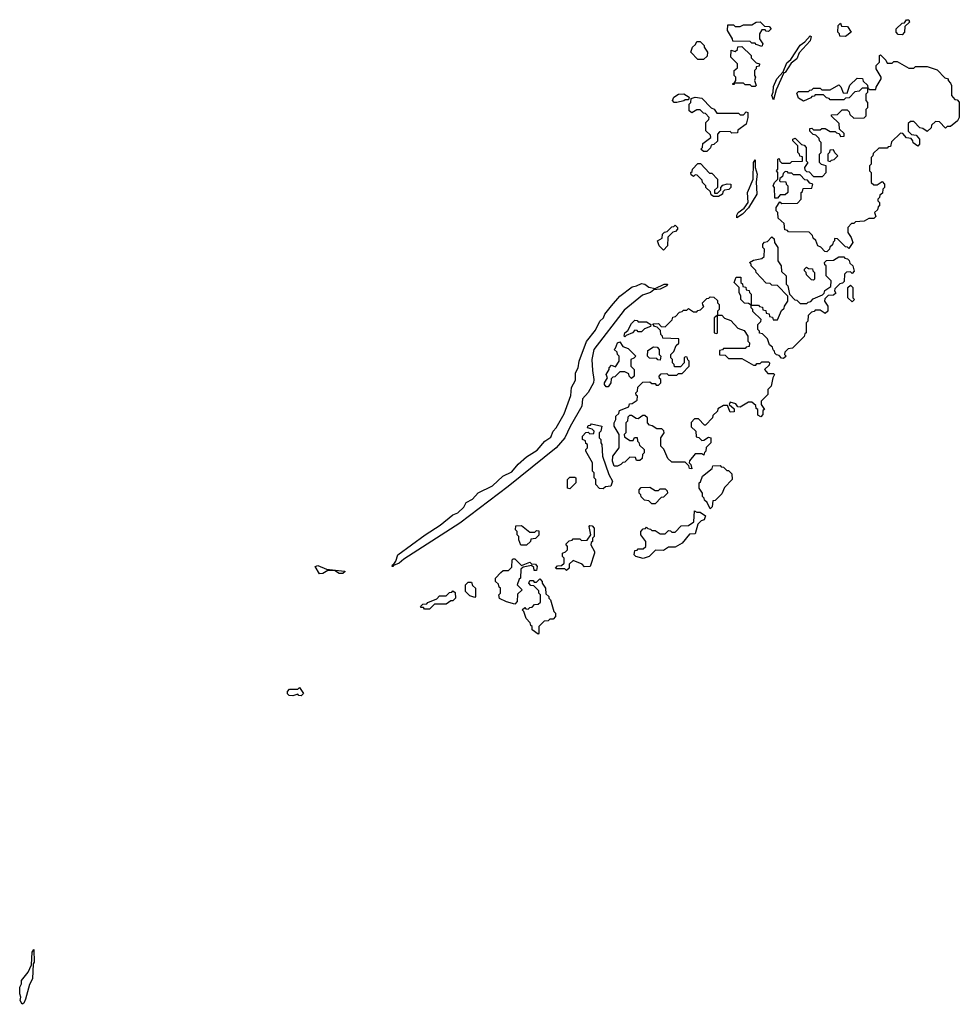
# Model space of a CAD drawing. Extents: x 2535812 to 2752880, y 540738 to 728399.
# Tile 118 of 213: x 2656660 to 2662288, y 551992 to 557890. Entities that reach past the tile are written whole.
import ezdxf

# ---------------------------------------------------------------- set-up
doc = ezdxf.new("R2010")
doc.units = 0

msp = doc.modelspace()

# ---------------------------------------------------------------- linework, layer by layer
at = {"layer": '0CON20XD'}
for points in [[(2661105, 557730), (2661071.7, 557741.7), (2661065, 557750), (2661045, 557750), (2661035, 557760), (2660931.7, 557761.7), (2660930, 557775), (2660900, 557825), (2660901.7, 557858.3), (2660935, 557860), (2660945, 557850), (2660975, 557850), (2660995, 557860), (2661045, 557860), (2661070, 557875), (2661095, 557877.5), (2661121.7, 557851.7), (2661148.3, 557848.3), (2661160, 557835), (2661145, 557820), (2661131.7, 557821.7), (2661125, 557830), (2661105, 557830), (2661090, 557805), (2661090, 557775), (2661110, 557745), (2661105, 557730)], [(2661605, 557790), (2661571.7, 557791.7), (2661570, 557805), (2661560, 557815), (2661562.5, 557855), (2661575, 557870), (2661581.7, 557851.7), (2661618.3, 557848.3), (2661640, 557815), (2661605, 557790)], [(2661945, 557800), (2661921.7, 557801.7), (2661910, 557815), (2661910, 557835), (2661945, 557870), (2661958.3, 557871.7), (2661971.7, 557888.3), (2661985, 557890), (2661990, 557875), (2661961.7, 557848.3), (2661960, 557815), (2661945, 557800)], [(2661175, 557410), (2661164.2, 557435.8), (2661173.3, 557456.7), (2661175, 557490), (2661194, 557535), (2661233.3, 557576.7), (2661255, 557632.5), (2661278.8, 557651.2), (2661335, 557736.7), (2661363.2, 557756.8), (2661395, 557792.5), (2661400, 557790), (2661395, 557764), (2661328.3, 557691.7), (2661314, 557655), (2661280.3, 557629.7), (2661245, 557573.8), (2661237.5, 557572.5), (2661190.5, 557469.6), (2661175, 557410)], [(2660721.7, 557651.7), (2660680, 557695), (2660690, 557725), (2660708.3, 557741.7), (2660715, 557760), (2660735, 557760), (2660760, 557735), (2660760, 557725), (2660780, 557695), (2660778.3, 557671.7), (2660755, 557652.5), (2660721.7, 557651.7)], [(2661065, 557490), (2661045, 557490), (2661035, 557500), (2661005, 557500), (2660995, 557510), (2660940, 557510), (2660938.3, 557501.7), (2660931.7, 557501.7), (2660931.7, 557508.3), (2660940, 557510), (2660950, 557525), (2660950, 557545), (2660940, 557555), (2660940, 557585), (2660958.3, 557601.7), (2660960, 557625), (2660920, 557665), (2660921.7, 557708.3), (2660945, 557700), (2660958.3, 557711.7), (2660961.7, 557728.3), (2660985, 557730), (2661040, 557675), (2661041.7, 557661.7), (2661071.7, 557631.7), (2661090, 557625), (2661088.3, 557611.7), (2661071.7, 557608.3), (2661070, 557595), (2661060, 557585), (2661060, 557555), (2661067.5, 557545), (2661060, 557525), (2661070, 557495), (2661065, 557490)], [(2661495, 556500), (2661481.7, 556501.7), (2661458.3, 556528.3), (2661440, 556535), (2661428.3, 556568.3), (2661411.7, 556581.7), (2661408.3, 556598.3), (2661388.3, 556618.3), (2661265, 556620), (2661258.3, 556628.3), (2661241.7, 556631.7), (2661238.3, 556668.3), (2661201.7, 556701.7), (2661200, 556735), (2661190, 556745), (2661190, 556765), (2661211.7, 556798.3), (2661225, 556790), (2661318.3, 556791.7), (2661340, 556815), (2661340, 556855), (2661348.3, 556861.7), (2661351.7, 556878.3), (2661405, 556880), (2661410, 556905), (2661391.7, 556911.7), (2661378.3, 556928.3), (2661361.7, 556931.7), (2661335, 556960), (2661295, 556960), (2661285, 556970), (2661265, 556970), (2661258.3, 556978.3), (2661245, 556980), (2661231.7, 556968.3), (2661228.3, 556951.7), (2661211.7, 556938.3), (2661210, 556925), (2661215, 556920), (2661248.3, 556918.3), (2661250, 556905), (2661260, 556895), (2661260, 556855), (2661245, 556840), (2661215, 556840), (2661198.3, 556821.7), (2661181.7, 556821.7), (2661180, 556885), (2661172.5, 556895), (2661180, 556915), (2661200, 556935), (2661200, 556975), (2661192.5, 556985), (2661200, 556995), (2661200, 557055), (2661208.3, 557058.3), (2661211.7, 557041.7), (2661225, 557030), (2661275, 557030), (2661285, 557040), (2661348.3, 557041.7), (2661348.3, 557068.3), (2661331.7, 557071.7), (2661330, 557085), (2661320, 557095), (2661320, 557135), (2661290, 557165), (2661290, 557175), (2661305, 557180), (2661341.7, 557141.7), (2661358.3, 557138.3), (2661370, 557125), (2661370, 557045), (2661380, 557035), (2661360, 557005), (2661361.7, 556991.7), (2661371.7, 556981.7), (2661388.3, 556978.3), (2661415, 556950), (2661468.3, 556951.7), (2661490, 556975), (2661490, 557015), (2661461.7, 557021.7), (2661450, 557035), (2661450, 557085), (2661460, 557095), (2661460, 557155), (2661450, 557165), (2661448.3, 557178.3), (2661428.3, 557198.3), (2661411.7, 557201.7), (2661391.7, 557221.7), (2661391.7, 557238.3), (2661405, 557240), (2661415, 557230), (2661455, 557230), (2661465, 557237.5), (2661485, 557237.5), (2661515, 557220), (2661545, 557220), (2661551.7, 557211.7), (2661568.3, 557208.3), (2661575, 557190), (2661598.3, 557191.7), (2661598.3, 557208.3), (2661570, 557235), (2661568.3, 557268.3), (2661520, 557315), (2661525, 557320), (2661558.3, 557321.7), (2661585, 557350), (2661615, 557350), (2661628.3, 557338.3), (2661631.7, 557321.7), (2661655, 557300), (2661718.3, 557301.7), (2661730, 557315), (2661730, 557355), (2661740, 557365), (2661740, 557395), (2661730, 557405), (2661730, 557445), (2661740, 557455), (2661740, 557480), (2661705, 557480), (2661688.3, 557461.7), (2661661.7, 557458.3), (2661628.3, 557421.7), (2661605, 557420), (2661595, 557410), (2661515, 557410), (2661508.3, 557418.3), (2661491.7, 557421.7), (2661475, 557440), (2661425, 557440), (2661418.3, 557431.7), (2661405, 557430), (2661398.3, 557421.7), (2661355, 557402.5), (2661325, 557420), (2661315, 557450), (2661325, 557460), (2661385, 557460), (2661391.7, 557468.3), (2661405, 557470), (2661415, 557480), (2661455, 557480), (2661465, 557470), (2661515, 557470), (2661565, 557500), (2661578.3, 557488.3), (2661591.7, 557451.7), (2661615, 557450), (2661631.7, 557498.3), (2661675, 557540), (2661708.3, 557538.3), (2661711.7, 557521.7), (2661738.3, 557498.3), (2661740, 557480), (2661751.7, 557471.7), (2661788.3, 557471.7), (2661790, 557485), (2661820, 557535), (2661820, 557545), (2661790, 557595), (2661790, 557615), (2661810, 557635), (2661810, 557675), (2661815, 557680), (2661848.3, 557648.3), (2661855, 557630), (2661885, 557630), (2661895, 557640), (2661915, 557640), (2661985, 557600), (2662015, 557600), (2662025, 557610), (2662095, 557610), (2662155, 557590), (2662201.7, 557541.7), (2662220, 557535), (2662220, 557525), (2662235, 557510), (2662240, 557495), (2662240, 557435), (2662261.7, 557411.7), (2662275, 557410), (2662287, 557397), (2662287.5, 557305), (2662277.5, 557285), (2662235, 557250), (2662215, 557250), (2662205, 557240), (2662168.3, 557278.3), (2662145, 557280), (2662121.7, 557258.3), (2662118.3, 557241.7), (2662095, 557220), (2662068.3, 557238.3), (2662051.7, 557241.7), (2662015, 557280), (2661995, 557280), (2661981.7, 557268.3), (2661981.7, 557221.7), (2662001.7, 557201.7), (2662028.3, 557198.3), (2662050, 557175), (2662050, 557145), (2662038.3, 557131.7), (2662011.7, 557151.7), (2662010, 557165), (2661998.3, 557178.3), (2661971.7, 557181.7), (2661948.3, 557208.3), (2661935, 557210), (2661881.7, 557158.3), (2661875, 557130), (2661861.7, 557128.3), (2661855, 557120), (2661805, 557120), (2661771.7, 557088.3), (2661770, 557075), (2661760, 557065), (2661760, 557025), (2661750, 557015), (2661750, 556985), (2661760, 556975), (2661760, 556915), (2661775, 556900), (2661795, 556900), (2661825, 556920), (2661840, 556905), (2661840, 556885), (2661830, 556875), (2661828.3, 556851.7), (2661811.7, 556838.3), (2661810, 556825), (2661800, 556815), (2661800, 556805), (2661810, 556795), (2661810, 556775), (2661801.7, 556768.3), (2661798.3, 556751.7), (2661780, 556735), (2661788.3, 556711.7), (2661775, 556700), (2661745, 556700), (2661717, 556683), (2661665, 556680), (2661655, 556670), (2661641.7, 556668.3), (2661620, 556645), (2661620, 556615), (2661640, 556585), (2661650, 556555), (2661625, 556520), (2661618.3, 556528.3), (2661605, 556530), (2661558.3, 556578.3), (2661540, 556580), (2661540, 556565), (2661531.7, 556558.3), (2661528.3, 556541.7), (2661511.7, 556528.3), (2661510, 556515), (2661495, 556500)], [(2660595, 557393.8), (2660580, 557395), (2660570, 557405), (2660577.5, 557425), (2660605, 557443.3), (2660636.7, 557446.7), (2660670, 557425), (2660665, 557410), (2660645, 557410), (2660637, 557403), (2660595, 557393.8)], [(2660775, 557100), (2660755, 557100), (2660740, 557115), (2660750, 557125), (2660751.7, 557148.3), (2660800, 557185), (2660798.3, 557198.3), (2660770, 557225), (2660770, 557275), (2660788.3, 557291.7), (2660790, 557305), (2660768.3, 557328.3), (2660755, 557330), (2660735, 557350), (2660715, 557350), (2660685, 557332.5), (2660670, 557345), (2660670, 557385), (2660680, 557395), (2660681.7, 557418.3), (2660705, 557426.7), (2660745, 557420), (2660801.7, 557361.7), (2660820, 557355), (2660835, 557330), (2660965, 557330), (2660975, 557320), (2660995, 557320), (2661011.7, 557338.3), (2661020, 557335), (2661020, 557305), (2661010, 557265), (2660961.7, 557228.3), (2660958.3, 557211.7), (2660925, 557210), (2660915, 557220), (2660851.7, 557218.3), (2660840, 557205), (2660838.3, 557161.7), (2660818.3, 557141.7), (2660801.7, 557138.3), (2660798.3, 557121.7), (2660775, 557100)], [(2661515, 557040), (2661521.7, 557048.3), (2661538.3, 557051.7), (2661560, 557075), (2661541.7, 557091.7), (2661535, 557110), (2661511.7, 557108.3), (2661510, 557095), (2661500, 557085), (2661500, 557045), (2661515, 557040)], [(2660845, 556830), (2660815, 556830), (2660801.7, 556841.7), (2660798.3, 556858.3), (2660770, 556885), (2660770, 556895), (2660750, 556915), (2660748.3, 556928.3), (2660718.3, 556958.3), (2660705, 556960), (2660695, 556950), (2660681.7, 556961.7), (2660680, 556975), (2660688.3, 556981.7), (2660690, 556995), (2660721.7, 557028.3), (2660738.3, 557028.3), (2660791.7, 556971.7), (2660805, 556970), (2660840, 556935), (2660840, 556885), (2660821.7, 556868.3), (2660821.7, 556851.7), (2660838.3, 556851.7), (2660858.3, 556871.7), (2660860, 556885), (2660871.7, 556898.3), (2660897, 556907), (2660920, 556905), (2660920, 556885), (2660907, 556873), (2660881.7, 556868.3), (2660871.7, 556858.3), (2660870, 556845), (2660845, 556830)], [(2660955, 556702.5), (2660955, 556720), (2660963.8, 556735), (2660999.3, 556760.7), (2661023.8, 556795), (2661018.6, 556855), (2661053.1, 556935), (2661054, 557035), (2661065, 557050), (2661065.7, 557005), (2661077.3, 556965), (2661070.6, 556919.4), (2661074.2, 556845), (2661025, 556763.8), (2660988.8, 556725), (2660955, 556702.5)], [(2660515, 556510), (2660490, 556535), (2660480, 556565), (2660508.3, 556581.7), (2660510, 556605), (2660521.7, 556618.3), (2660538.3, 556621.7), (2660565, 556650), (2660578.3, 556651.7), (2660585, 556660), (2660600, 556645), (2660600, 556635), (2660588.3, 556621.7), (2660571.7, 556618.3), (2660541.7, 556588.3), (2660540, 556535), (2660515, 556510)], [(2661235, 555860), (2661221.7, 555861.7), (2661208.3, 555878.3), (2661191.7, 555881.7), (2661181.7, 555891.7), (2661180, 555905), (2661171.7, 555911.7), (2661168.3, 555928.3), (2661151.7, 555941.7), (2661138.3, 555978.3), (2661108.3, 556008.3), (2661091.7, 556011.7), (2661090, 556025), (2661080, 556035), (2661080, 556065), (2661098.3, 556081.7), (2661100, 556095), (2661051.7, 556141.7), (2661050, 556155), (2661040, 556165), (2661040, 556180), (2661025, 556190), (2661001.7, 556191.7), (2660980, 556215), (2660980, 556235), (2660970, 556255), (2660970, 556285), (2660940, 556315), (2660951.7, 556348.3), (2660978.3, 556348.3), (2660980, 556315), (2660988.3, 556308.3), (2660991.7, 556291.7), (2661008.3, 556288.3), (2661011.7, 556271.7), (2661028.3, 556268.3), (2661030, 556255), (2661040, 556245), (2661040, 556180), (2661085, 556180), (2661091.7, 556171.7), (2661108.3, 556168.3), (2661111.7, 556151.7), (2661128.3, 556148.3), (2661131.7, 556131.7), (2661148.3, 556128.3), (2661151.7, 556111.7), (2661168.3, 556108.3), (2661171.7, 556091.7), (2661198.3, 556091.7), (2661221.7, 556148.3), (2661238.3, 556161.7), (2661240, 556175), (2661260, 556205), (2661260, 556235), (2661198.3, 556298.3), (2661165, 556300), (2661155, 556310), (2661131.7, 556311.7), (2661070, 556375), (2661068.3, 556388.3), (2661040, 556415), (2661040, 556425), (2661030, 556435), (2661055, 556450), (2661105, 556460), (2661118.3, 556471.7), (2661120, 556515), (2661110, 556525), (2661110, 556545), (2661121.7, 556558.3), (2661138.3, 556561.7), (2661165, 556590), (2661178.3, 556578.3), (2661180, 556555), (2661200, 556525), (2661200, 556445), (2661220, 556415), (2661221.7, 556381.7), (2661250, 556355), (2661250, 556305), (2661260, 556295), (2661270, 556245), (2661301.7, 556211.7), (2661315, 556210), (2661335, 556190), (2661375, 556190), (2661381.7, 556198.3), (2661398.3, 556201.7), (2661411.7, 556218.3), (2661468.3, 556241.7), (2661478.3, 556251.7), (2661481.7, 556268.3), (2661518.3, 556291.7), (2661520, 556325), (2661490, 556355), (2661490, 556415), (2661481.7, 556421.7), (2661480, 556435), (2661491.7, 556448.3), (2661535, 556450), (2661565, 556470), (2661595, 556470), (2661601.7, 556461.7), (2661618.3, 556458.3), (2661628.3, 556448.3), (2661631.7, 556431.7), (2661650, 556415), (2661657, 556383), (2661645, 556370), (2661635, 556380), (2661611.7, 556378.3), (2661600, 556365), (2661598.3, 556321.7), (2661588.3, 556311.7), (2661571.7, 556308.3), (2661541.7, 556278.3), (2661540, 556265), (2661548.3, 556251.7), (2661535, 556240), (2661501.7, 556238.3), (2661481.7, 556218.3), (2661480, 556205), (2661500, 556175), (2661500, 556145), (2661485, 556130), (2661455, 556150), (2661425, 556150), (2661418.3, 556141.7), (2661401.7, 556138.3), (2661381.7, 556118.3), (2661380, 556085), (2661370, 556075), (2661370, 556015), (2661361.7, 556008.3), (2661358.3, 555991.7), (2661288.3, 555921.7), (2661261.7, 555918.3), (2661241.7, 555898.3), (2661240, 555885), (2661250, 555875), (2661235, 555860)], [(2661415, 556330), (2661401.7, 556331.7), (2661371.7, 556361.7), (2661370, 556375), (2661360, 556385), (2661360, 556395), (2661371.7, 556408.3), (2661385, 556400), (2661408.3, 556398.3), (2661410, 556385), (2661420, 556375), (2661420, 556335), (2661415, 556330)], [(2658895, 554614), (2658890, 554615), (2658893.3, 554625), (2658901.7, 554628.3), (2658912.7, 554647.3), (2658924.4, 554685), (2659089.2, 554805), (2659178.2, 554861.8), (2659255, 554924.2), (2659283.1, 554936.9), (2659320.6, 554969.4), (2659335, 554998.8), (2659371.1, 555018.9), (2659405, 555055.6), (2659491.7, 555098.3), (2659554.4, 555155), (2659608.4, 555181.6), (2659645, 555226.9), (2659695, 555272.5), (2659758.3, 555311.7), (2659805, 555365.8), (2659841.5, 555388.5), (2659854.7, 555425.3), (2659874, 555446), (2659920.6, 555529.4), (2659961.8, 555638.2), (2659965, 555687.5), (2659988.5, 555731.5), (2659988, 555775), (2660004.6, 555805.4), (2660010.4, 555845), (2660055, 555962), (2660108.9, 556031.1), (2660135, 556084), (2660156.2, 556103.8), (2660164.7, 556125.3), (2660205, 556175.6), (2660255, 556234.3), (2660329.1, 556290.9), (2660355, 556295.4), (2660385, 556310), (2660405, 556305.4), (2660427.3, 556287.3), (2660465, 556280), (2660520, 556305), (2660540, 556305), (2660536.7, 556295), (2660496.7, 556275), (2660457.7, 556272.3), (2660438.8, 556255), (2660390.8, 556239.2), (2660279.3, 556150.7), (2660098.2, 555915), (2660085.9, 555855), (2660090.5, 555789.5), (2660099.4, 555735), (2660095.8, 555715), (2660065, 555656.2), (2660031.1, 555618.9), (2660025.8, 555575), (2659956.4, 555453.6), (2659925, 555386), (2659872.9, 555325), (2659585, 555094.6), (2659295.8, 554875), (2658961.4, 554658.6), (2658933.3, 554635), (2658898.3, 554621.7), (2658895, 554614)], [(2661645, 556200), (2661620, 556225), (2661620, 556285), (2661635, 556300), (2661650, 556285), (2661650, 556225), (2661660, 556215), (2661645, 556200)], [(2660685, 555200), (2660671.7, 555201.7), (2660668.3, 555218.3), (2660645, 555240), (2660565, 555240), (2660541.7, 555261.7), (2660518.3, 555318.3), (2660500, 555335), (2660500, 555385), (2660520, 555415), (2660518.3, 555428.3), (2660505, 555440), (2660475, 555440), (2660448.3, 555458.3), (2660431.7, 555461.7), (2660420, 555475), (2660420, 555505), (2660405, 555520), (2660391.7, 555518.3), (2660365, 555500), (2660351.7, 555501.7), (2660325, 555520), (2660311.7, 555518.3), (2660301.7, 555508.3), (2660300, 555485), (2660290, 555475), (2660290, 555415), (2660280, 555405), (2660281.7, 555391.7), (2660315, 555370), (2660335, 555370), (2660341.7, 555388.3), (2660358.3, 555388.3), (2660360, 555365), (2660368.3, 555358.3), (2660371.7, 555341.7), (2660400, 555315), (2660400, 555295), (2660390, 555285), (2660388.3, 555261.7), (2660375, 555250), (2660355, 555250), (2660348.3, 555268.3), (2660315, 555270), (2660285, 555240), (2660271.7, 555238.3), (2660260, 555225), (2660240, 555215), (2660220, 555215), (2660210, 555245), (2660213.3, 555275), (2660250, 555325), (2660250, 555405), (2660220, 555455), (2660220, 555475), (2660230, 555495), (2660230, 555515), (2660248.3, 555531.7), (2660251.7, 555548.3), (2660308.3, 555571.7), (2660311.7, 555588.3), (2660328.3, 555591.7), (2660358.3, 555611.7), (2660360, 555635), (2660351.7, 555641.7), (2660350, 555655), (2660360, 555665), (2660361.7, 555688.3), (2660391.7, 555718.3), (2660435, 555720), (2660445, 555710), (2660465, 555710), (2660471.7, 555701.7), (2660485, 555700), (2660500, 555715), (2660500, 555735), (2660491.7, 555741.7), (2660490, 555755), (2660501.7, 555768.3), (2660535, 555770), (2660545, 555760), (2660595, 555760), (2660605, 555770), (2660628.3, 555771.7), (2660670, 555815), (2660670, 555845), (2660661.7, 555851.7), (2660658.3, 555868.3), (2660645, 555870), (2660640, 555865), (2660640, 555835), (2660618.3, 555811.7), (2660581.7, 555811.7), (2660580, 555825), (2660570, 555835), (2660570, 555855), (2660560, 555865), (2660560, 555885), (2660578.3, 555901.7), (2660591.7, 555938.3), (2660608.3, 555951.7), (2660608.3, 555978.3), (2660511.7, 555981.7), (2660510, 555995), (2660500, 556005), (2660498.3, 556028.3), (2660478.3, 556048.3), (2660461.7, 556051.7), (2660451.7, 556068.3), (2660485, 556070), (2660501.7, 556051.7), (2660525, 556050), (2660568.3, 556091.7), (2660571.7, 556108.3), (2660588.3, 556111.7), (2660611.7, 556138.3), (2660628.3, 556141.7), (2660635, 556150), (2660655, 556150), (2660665, 556160), (2660695, 556140), (2660715, 556140), (2660721.7, 556148.3), (2660738.3, 556151.7), (2660758.3, 556171.7), (2660751.7, 556181.7), (2660750, 556195), (2660775, 556220), (2660788.3, 556221.7), (2660795, 556230), (2660818.3, 556228.3), (2660838.3, 556208.3), (2660840, 556195), (2660850, 556185), (2660850, 556155), (2660840, 556145), (2660840, 556120), (2660865, 556120), (2660881.7, 556101.7), (2660918.3, 556088.3), (2660961.7, 556041.7), (2660998.3, 556028.3), (2661020, 555995), (2661020, 555965), (2661030, 555955), (2661028.3, 555931.7), (2661011.7, 555928.3), (2661005, 555920), (2660875, 555920), (2660868.3, 555911.7), (2660851.7, 555908.3), (2660851.7, 555881.7), (2660885, 555880), (2660905, 555860), (2660985, 555860), (2661055, 555820), (2661068.3, 555821.7), (2661075, 555830), (2661095, 555830), (2661105, 555840), (2661145, 555840), (2661150, 555835), (2661148.3, 555821.7), (2661120, 555795), (2661141.7, 555771.7), (2661175, 555770), (2661180, 555765), (2661170, 555745), (2661160, 555695), (2661140, 555675), (2661140, 555645), (2661100, 555605), (2661100, 555585), (2661120, 555555), (2661111.7, 555548.3), (2661110, 555525), (2661098.3, 555511.7), (2661081.7, 555521.7), (2661080, 555555), (2661071.7, 555561.7), (2661068.3, 555578.3), (2661045, 555600), (2661025, 555600), (2660975, 555570), (2660961.7, 555571.7), (2660948.3, 555588.3), (2660915, 555600), (2660910, 555585), (2660938.3, 555558.3), (2660938.3, 555541.7), (2660915, 555540), (2660898.3, 555578.3), (2660875, 555580), (2660841.7, 555558.3), (2660840, 555545), (2660811.7, 555518.3), (2660810, 555505), (2660768.3, 555461.7), (2660761.7, 555461.7), (2660725, 555500), (2660701.7, 555498.3), (2660681.7, 555478.3), (2660681.7, 555451.7), (2660710, 555425), (2660711.7, 555391.7), (2660728.3, 555388.3), (2660745, 555370), (2660758.3, 555371.7), (2660785, 555390), (2660800, 555385), (2660800, 555355), (2660771.7, 555328.3), (2660770, 555305), (2660761.7, 555298.3), (2660758.3, 555281.7), (2660745, 555290), (2660705, 555290), (2660671.7, 555248.3), (2660670, 555235), (2660680, 555225), (2660685, 555200)], [(2660285, 555990), (2660280, 555995), (2660283.3, 556015), (2660301.7, 556028.3), (2660325, 556070), (2660345, 556090), (2660358.3, 556088.3), (2660365, 556080), (2660415, 556080), (2660440, 556065), (2660438.3, 556051.7), (2660401.7, 556038.3), (2660385, 556020), (2660365, 556020), (2660358.3, 556028.3), (2660345, 556030), (2660330, 556015), (2660291.7, 555998.3), (2660285, 555990)], [(2660835, 556010), (2660840, 556015), (2660840, 556120), (2660820, 556105), (2660820, 556015), (2660835, 556010)], [(2660185, 555690), (2660171.7, 555691.7), (2660162.5, 555705), (2660162.5, 555715), (2660180, 555745), (2660172.5, 555765), (2660190, 555795), (2660190, 555805), (2660205, 555820), (2660228.3, 555811.7), (2660250, 555845), (2660250, 555875), (2660240, 555885), (2660238.3, 555898.3), (2660220, 555915), (2660228.3, 555921.7), (2660240, 555955), (2660255, 555960), (2660271.7, 555931.7), (2660305, 555920), (2660350, 555875), (2660338.3, 555861.7), (2660320, 555855), (2660320, 555815), (2660340, 555795), (2660340, 555755), (2660325, 555740), (2660310, 555755), (2660308.3, 555768.3), (2660285, 555780), (2660255, 555780), (2660225, 555750), (2660211.7, 555748.3), (2660201.7, 555738.3), (2660200, 555715), (2660185, 555690)], [(2660495, 555850), (2660481.7, 555851.7), (2660475, 555860), (2660431.7, 555861.7), (2660420, 555875), (2660421.7, 555908.3), (2660455, 555930), (2660478.3, 555928.3), (2660490, 555915), (2660490, 555885), (2660500, 555875), (2660495, 555850)], [(2660155, 555080), (2660131.7, 555081.7), (2660110, 555105), (2660110, 555135), (2660100, 555145), (2660100, 555175), (2660090, 555185), (2660090, 555235), (2660050, 555305), (2660050, 555315), (2660060, 555325), (2660060, 555345), (2660051.7, 555351.7), (2660048.3, 555368.3), (2660030, 555375), (2660030, 555395), (2660051.7, 555418.3), (2660065, 555420), (2660075, 555410), (2660098.3, 555411.7), (2660100, 555425), (2660088.3, 555438.3), (2660060, 555445), (2660065, 555460), (2660078.3, 555461.7), (2660085, 555470), (2660147.5, 555455), (2660140, 555425), (2660130, 555415), (2660130, 555385), (2660140, 555375), (2660140, 555355), (2660147.5, 555345), (2660150, 555275), (2660187.5, 555165), (2660210, 555125), (2660200, 555095), (2660168.3, 555091.7), (2660155, 555080)], [(2660795, 554960), (2660778.3, 554998.3), (2660761.7, 555011.7), (2660760, 555025), (2660750, 555035), (2660750, 555055), (2660730, 555085), (2660730, 555115), (2660738.3, 555121.7), (2660750, 555155), (2660808.3, 555201.7), (2660811.7, 555218.3), (2660855, 555220), (2660861.7, 555211.7), (2660875, 555210), (2660895, 555190), (2660905, 555190), (2660925, 555170), (2660926.7, 555135), (2660881.7, 555088.3), (2660865, 555050), (2660825, 555010), (2660811.7, 555008.3), (2660807, 554973), (2660795, 554960)], [(2659955, 555080), (2659940, 555085), (2659940, 555135), (2659955, 555150), (2659985, 555150), (2659990, 555145), (2659990, 555115), (2659955, 555080)], [(2660465, 554990), (2660445, 554990), (2660428.3, 555008.3), (2660403, 555013), (2660381.7, 555031.7), (2660380, 555045), (2660370, 555055), (2660370, 555075), (2660381.7, 555088.3), (2660435, 555090), (2660465, 555070), (2660485, 555070), (2660495, 555080), (2660525, 555080), (2660538.3, 555068.3), (2660540, 555055), (2660515, 555030), (2660501.7, 555028.3), (2660465, 554990)], [(2660395, 554662.5), (2660350, 554675), (2660340, 554685), (2660345, 554710), (2660358.3, 554711.7), (2660365, 554720), (2660395, 554720), (2660410, 554735), (2660410, 554765), (2660380, 554805), (2660380, 554825), (2660395, 554840), (2660408.3, 554841.7), (2660415, 554850), (2660421.7, 554841.7), (2660438.3, 554838.3), (2660445, 554830), (2660465, 554830), (2660495, 554810), (2660525, 554810), (2660545, 554830), (2660558.3, 554828.3), (2660565, 554820), (2660585, 554820), (2660621.7, 554858.3), (2660665, 554860), (2660698.3, 554881.7), (2660701.7, 554948.3), (2660715, 554940), (2660735, 554940), (2660767.5, 554917.5), (2660760, 554895), (2660741.7, 554888.3), (2660721.7, 554868.3), (2660705, 554810), (2660671.7, 554808.3), (2660627.5, 554755), (2660585, 554730), (2660545, 554730), (2660515, 554710), (2660468.3, 554711.7), (2660430, 554675), (2660395, 554662.5)], [(2659661.7, 554741.7), (2659650, 554775), (2659650, 554795), (2659640, 554805), (2659640, 554825), (2659630, 554835), (2659631.7, 554858.3), (2659665, 554860), (2659715, 554820), (2659745, 554820), (2659755, 554830), (2659768.3, 554828.3), (2659768.3, 554801.7), (2659748.3, 554781.7), (2659721.7, 554778.3), (2659720, 554765), (2659695, 554742.5), (2659661.7, 554741.7)], [(2659935, 554590), (2659925, 554600), (2659875, 554600), (2659870, 554605), (2659881.7, 554618.3), (2659905, 554620), (2659920, 554635), (2659920, 554665), (2659910, 554675), (2659910, 554695), (2659928.3, 554701.7), (2659940, 554715), (2659940, 554735), (2659931.7, 554748.3), (2659951.7, 554768.3), (2659968.3, 554771.7), (2659975, 554780), (2660015, 554780), (2660025, 554770), (2660058.3, 554771.7), (2660080, 554805), (2660070, 554855), (2660075, 554860), (2660088.3, 554858.3), (2660100, 554845), (2660100, 554795), (2660090, 554785), (2660090, 554765), (2660081.7, 554758.3), (2660080, 554745), (2660102.5, 554705), (2660102.5, 554695), (2660077.5, 554615), (2660043, 554613), (2660028.3, 554628.3), (2659975, 554650), (2659951.7, 554628.3), (2659950, 554605), (2659935, 554590)], [(2659625, 554390), (2659575, 554402.5), (2659533.6, 554423.6), (2659530, 554445), (2659540, 554455), (2659540, 554485), (2659531.7, 554491.7), (2659528.3, 554508.3), (2659510, 554525), (2659510, 554545), (2659541.7, 554578.3), (2659555, 554590), (2659588.3, 554591.7), (2659608.3, 554611.7), (2659610, 554655), (2659615, 554660), (2659625, 554660), (2659665, 554620), (2659715, 554640), (2659725, 554630), (2659748.3, 554628.3), (2659760, 554615), (2659755, 554590), (2659741.7, 554591.7), (2659738.3, 554608.3), (2659725, 554620), (2659675, 554610), (2659661.7, 554598.3), (2659660, 554545), (2659651.7, 554538.3), (2659640, 554505), (2659670, 554475), (2659641.7, 554448.3), (2659640, 554405), (2659625, 554390)], [(2658455, 554570), (2658430, 554615), (2658445, 554620), (2658498.3, 554598.3), (2658605, 554587.5), (2658610, 554585), (2658595, 554573.3), (2658573.6, 554573.6), (2658545, 554590), (2658505, 554590), (2658475, 554572.5), (2658455, 554570)], [(2659385, 554430), (2659355, 554440), (2659330, 554465), (2659330, 554505), (2659345, 554520), (2659365, 554520), (2659371.7, 554501.7), (2659390, 554485), (2659390, 554435), (2659385, 554430)], [(2659765, 554210), (2659730, 554235), (2659730, 554255), (2659721.7, 554261.7), (2659718.3, 554278.3), (2659693, 554303), (2659680, 554345), (2659670, 554355), (2659685, 554370), (2659691.7, 554361.7), (2659705, 554360), (2659715, 554370), (2659728.3, 554371.7), (2659743, 554387), (2659765, 554390), (2659778.3, 554401.7), (2659780, 554445), (2659770, 554455), (2659768.3, 554468.3), (2659738.3, 554498.3), (2659721.7, 554501.7), (2659710, 554515), (2659715, 554530), (2659735, 554530), (2659741.7, 554521.7), (2659755, 554520), (2659775, 554540), (2659790, 554525), (2659790, 554515), (2659810, 554485), (2659811.7, 554451.7), (2659830, 554435), (2659830, 554425), (2659840, 554415), (2659860, 554345), (2659870, 554335), (2659870, 554315), (2659855, 554300), (2659835, 554300), (2659825, 554290), (2659801.7, 554288.3), (2659770, 554255), (2659770, 554215), (2659765, 554210)], [(2659115, 554360), (2659085, 554360), (2659078.3, 554368.3), (2659065, 554370), (2659060, 554375), (2659075, 554390), (2659098.3, 554391.7), (2659105, 554400), (2659158.3, 554421.7), (2659175, 554440), (2659215, 554440), (2659235, 554460), (2659248.3, 554461.7), (2659255, 554470), (2659268.3, 554458.3), (2659270, 554425), (2659255, 554410), (2659241.7, 554408.3), (2659215, 554390), (2659145, 554390), (2659115, 554360)], [(2658345, 553840), (2658331.7, 553841.7), (2658325, 553850), (2658295, 553840), (2658273, 553843), (2658263, 553853), (2658263, 553867), (2658275, 553880), (2658325, 553880), (2658335, 553890), (2658360, 553855), (2658345, 553840)], [(2656675, 551992.5), (2656663.3, 552015), (2656667.5, 552035), (2656660, 552055), (2656660, 552095), (2656670, 552115), (2656670, 552135), (2656710, 552185), (2656731.7, 552228.3), (2656733.8, 552305), (2656745, 552320), (2656745.8, 552245.8), (2656740, 552235), (2656735.8, 552145), (2656719.2, 552110.8), (2656695, 552022.5), (2656685, 552000), (2656675, 551992.5)]]:
    msp.add_lwpolyline(points, dxfattribs=at)

doc.saveas('drawing.dxf')
